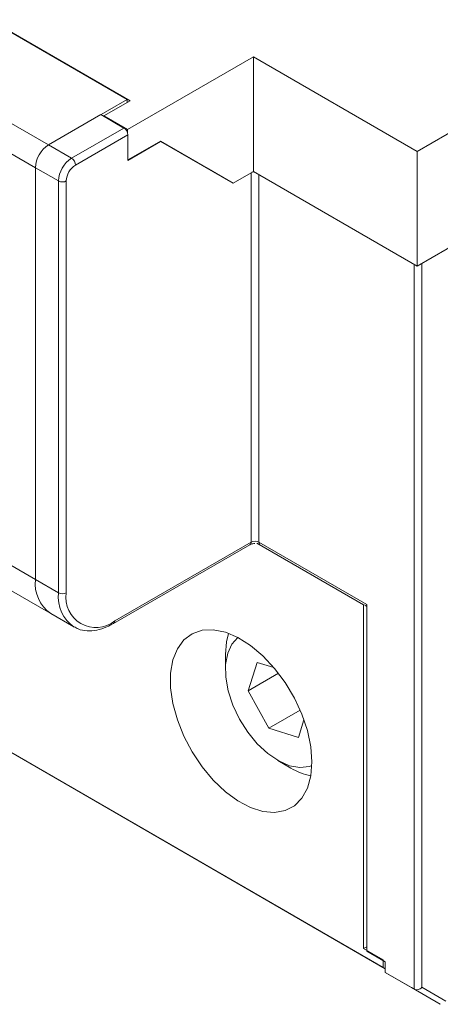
# Model space of a CAD drawing. Header units: millimetres. Extents: x 0 to 420, y 0 to 297.
# Tile 15 of 18: x 328 to 351, y 29 to 82. Entities that reach past the tile are written whole.
import ezdxf

# ---------------------------------------------------------------- set-up
doc = ezdxf.new("R2010")
doc.units = ezdxf.units.MM

msp = doc.modelspace()

# ---------------------------------------------------------------- linework, layer by layer
at = {"color": 7, "linetype": 'Continuous', "lineweight": 15}
for p, q in [((404.421, 106.449), (349.55, 74.773)), ((404.514, 100.325), (349.55, 68.595)), ((334.064, 77.508), (301.254, 96.448)), ((301.371, 96.353), (333.898, 77.575)), ((297.129, 93.903), (329.655, 75.126)), ((296.421, 92.679), (328.948, 73.901)), ((340.711, 79.875), (333.923, 75.957)), ((349.55, 74.773), (340.711, 79.875)), ((340.711, 73.698), (340.711, 79.875)), ((329.655, 75.126), (333.898, 77.575)), ((333.898, 77.575), (333.898, 77.412)), ((332.65, 76.691), (334.064, 77.508)), ((332.484, 76.759), (329.655, 75.126)), ((333.728, 76.04), (332.484, 76.759)), ((333.923, 75.957), (332.65, 76.691)), ((332.65, 76.663), (332.65, 76.691)), ((330.9, 74.408), (333.728, 76.04)), ((333.924, 75.778), (333.923, 75.957)), ((333.941, 75.673), (331.112, 74.04)), ((333.941, 75.673), (333.941, 74.285)), ((329.655, 75.126), (330.9, 74.408)), ((333.941, 74.32), (335.703, 75.337)), ((333.941, 74.285), (335.708, 75.305)), ((335.708, 75.305), (335.678, 75.323)), ((338.165, 73.914), (335.702, 75.337)), ((335.703, 75.337), (339.626, 73.071)), ((335.708, 75.305), (339.597, 73.059)), ((349.55, 68.595), (349.55, 74.773)), ((328.948, 51.691), (328.948, 73.901)), ((330.193, 73.183), (328.948, 73.901)), ((339.626, 73.071), (338.165, 73.914)), ((340.711, 73.698), (339.626, 73.071)), ((349.55, 68.595), (340.711, 73.698)), ((330.193, 50.973), (330.193, 73.183)), ((330.617, 73.183), (330.617, 50.973)), ((339.597, 73.059), (339.622, 73.074)), ((297.25, 68.637), (329.777, 49.86)), ((298.435, 59.223), (347.723, 30.77)), ((347.828, 30.709), (299.852, 58.405)), ((333.233, 49.462), (340.587, 53.707)), ((340.902, 53.652), (346.661, 50.327)), ((341.012, 53.707), (346.838, 50.344)), ((326.106, 53.332), (328.948, 51.691)), ((333.171, 49.325), (340.525, 53.57)), ((328.948, 51.691), (330.193, 50.973)), ((346.661, 50.327), (346.688, 50.342)), ((346.661, 31.791), (346.661, 50.327)), ((346.724, 50.308), (346.838, 50.242)), ((346.838, 31.645), (346.838, 50.344)), ((329.777, 49.86), (331.021, 49.142)), ((339.201, 47.651), (339.201, 46.835)), ((340.916, 47.224), (340.439, 45.697)), ((341.821, 46.943), (340.916, 47.224)), ((342.068, 46.637), (340.439, 45.697)), ((340.439, 45.697), (341.552, 43.675)), ((343.237, 44.647), (341.552, 43.675)), ((343.143, 43.18), (343.44, 44.13)), ((341.552, 43.675), (343.143, 43.18)), ((342.029, 41.936), (342.736, 41.528)), ((346.661, 31.791), (346.838, 31.892)), ((347.723, 31.178), (346.661, 31.791)), ((347.828, 31.074), (346.838, 31.645)), ((347.723, 30.77), (347.723, 31.178)), ((347.828, 31.074), (347.828, 30.502)), ((347.723, 30.77), (347.828, 30.709)), ((349.384, 29.604), (347.828, 30.502)), ((347.828, 30.502), (349.242, 29.685)), ((350.798, 28.787), (349.242, 29.685)), ((350.798, 28.787), (349.384, 29.604)), ((349.808, 29.705), (351.098, 28.96))]:
    msp.add_line(p, q, dxfattribs=at)
at = {"color": 8, "linetype": 'Continuous', "lineweight": 15}
for p, q in [((340.587, 53.707), (340.587, 73.627)), ((341.012, 73.524), (341.012, 53.707)), ((349.384, 29.604), (349.384, 68.691)), ((349.808, 68.744), (349.808, 29.705))]:
    msp.add_line(p, q, dxfattribs=at)
at = {"color": 7, "linetype": 'Continuous', "lineweight": 15, "flags": 128}
for points in [[(343.868, 41.855), (343.807, 42.678), (343.625, 43.545), (343.328, 44.428), (342.925, 45.3), (342.431, 46.132), (341.859, 46.897), (341.23, 47.571), (340.562, 48.133), (339.879, 48.563), (339.2, 48.848), (338.549, 48.98), (337.946, 48.953), (337.411, 48.769), (336.961, 48.434), (336.61, 47.958), (336.369, 47.357), (336.247, 46.65), (336.247, 45.859), (336.369, 45.011), (336.61, 44.132), (336.961, 43.251), (337.411, 42.395), (337.946, 41.594), (338.549, 40.871), (339.2, 40.251), (339.879, 39.753), (340.562, 39.394), (341.23, 39.184), (341.859, 39.132), (342.431, 39.237), (342.925, 39.498), (343.328, 39.905), (343.625, 40.446), (343.807, 41.103), (343.868, 41.855)], [(339.201, 47.651), (339.255, 48.326), (339.367, 48.791)], [(339.877, 48.564), (339.556, 48.214), (339.325, 47.719), (339.212, 47.114), (339.222, 46.425), (339.355, 45.683), (339.605, 44.92), (339.961, 44.169)], [(339.961, 44.169), (340.407, 43.464), (340.924, 42.834), (341.49, 42.308), (342.079, 41.908), (342.666, 41.652), (343.225, 41.552), (343.732, 41.611), (343.864, 41.657)]]:
    msp.add_lwpolyline(points, dxfattribs=at)
at = {"color": 7, "linetype": 'Continuous', "lineweight": 15}
for centre, radius, start, end in [((333.48, 75.652), 0.461, 2.6055, 57.3945), ((330.484, 73.831), 1.537, 122.6055, 177.3945), ((331.728, 73.113), 1.537, 122.6055, 177.3945), ((330.652, 74.019), 0.461, 2.6055, 57.3945), ((331.692, 73.134), 1.076, 122.6055, 177.3945), ((340.789, 73.24), 0.441, 95.8515, 110.8857), ((330.405, 73.592), 0.461, 242.6097, 297.3903), ((340.799, 53.298), 0.461, 62.6097, 117.3903), ((330.908, 51.475), 1.972, 173.7012, 234.9867), ((330.405, 51.382), 0.461, 242.6097, 297.3903), ((332.212, 50.714), 1.616, 170.786, 309.2033), ((344.586, 44.613), 3.597, 239.0575, 257.4886)]:
    msp.add_arc(centre, radius, start, end, dxfattribs=at)
at = {"color": 8, "linetype": 'Continuous', "lineweight": 15}
for centre, radius, start, end in [((340.445, 53.689), 0.144, 304.0564, 7.2558), ((341.194, 53.699), 0.182, 177.4125, 211.549), ((332.146, 50.755), 1.965, 173.6398, 235.6604), ((333.091, 49.444), 0.144, 304.0404, 7.2574)]:
    msp.add_arc(centre, radius, start, end, dxfattribs=at)
at = {"color": 7, "linetype": 'Continuous', "lineweight": 15}
msp.add_ellipse((349.596, 29.828), major_axis=(0.277, 0.16), ratio=0.7174, start_param=3.534349, end_param=5.105146, dxfattribs=at)
for points, knots in [([(340.525, 53.57), (340.546, 53.58), (340.587, 53.601), (340.686, 53.626), (340.759, 53.629), (340.797, 53.631)], [0, 0, 0, 0, 0.32409, 0.654166, 1, 1, 1, 1]), ([(331.048, 49.149), (331.116, 49.106), (331.32, 48.978), (331.735, 48.913), (332.258, 48.947), (332.745, 49.097), (333.05, 49.26), (333.171, 49.325)], [0, 0, 0, 0, 0.1174762, 0.354194, 0.5926504, 0.8380741, 1, 1, 1, 1])]:
    msp.add_open_spline(points, degree=3, knots=knots, dxfattribs=at)

doc.saveas('drawing.dxf')
